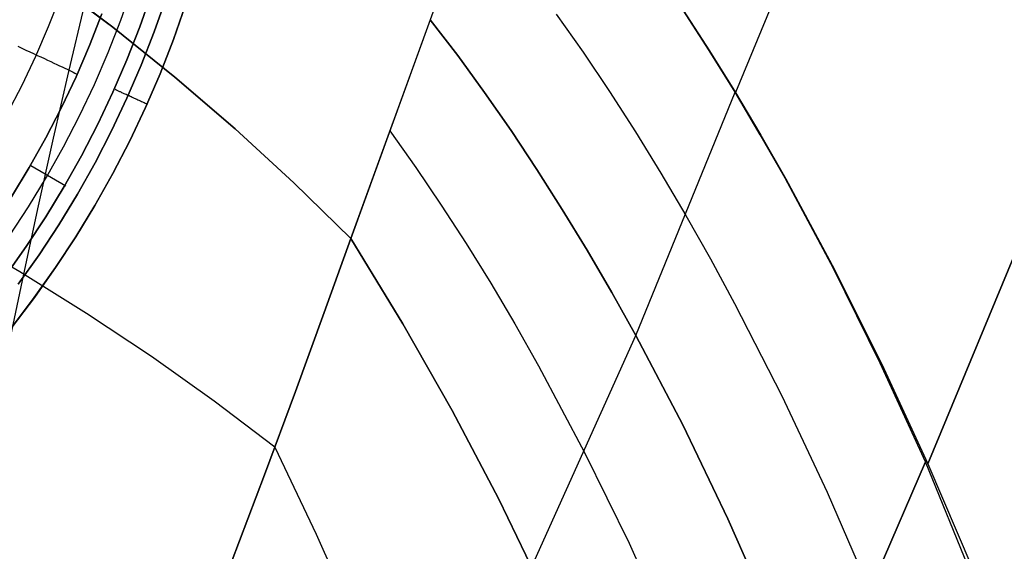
# Model space of a CAD drawing. Header units: millimetres. Extents: x -273 to 273, y -240 to 302.
# Tile 244 of 256: x 169 to 194, y 131 to 144. Entities that reach past the tile are written whole.
import ezdxf

# ---------------------------------------------------------------- set-up
doc = ezdxf.new("R2010")
doc.units = ezdxf.units.MM
doc.header["$MEASUREMENT"] = 0
doc.layers.add('IGES level 1', color=7, linetype='Continuous', true_color=0x3e413d)
doc.layers.add('IGES level 2', color=7, linetype='Continuous', true_color=0x008000)

msp = doc.modelspace()

# ---------------------------------------------------------------- linework, layer by layer
at = {"layer": 'IGES level 1'}
for p, q in [((171.818, 143.713, 410.004), (172.104, 144.526, 410.011)), ((172.287, 143.55, 411.874), (172.579, 144.378, 411.882)), ((172.579, 144.378, 411.882), (172.287, 143.55, 411.874)), ((170.308, 144.294, 406.262), (170.017, 143.549, 406.254)), ((172.942, 144.267, 412.433), (172.646, 143.426, 412.425)), ((172.646, 143.426, 412.425), (172.942, 144.267, 412.433)), ((173.119, 143.232, 412.612), (173.422, 144.092, 412.62)), ((173.422, 144.092, 412.62), (173.12, 143.232, 412.612)), ((171.347, 143.875, 408.134), (171.039, 143.087, 408.127)), ((171.039, 143.088, 408.127), (171.347, 143.875, 408.133)), ((171.504, 142.91, 409.996), (171.818, 143.713, 410.004)), ((170.017, 143.549, 406.254), (169.699, 142.815, 406.244)), ((171.967, 142.732, 411.864), (172.287, 143.55, 411.874)), ((172.287, 143.55, 411.874), (171.967, 142.732, 411.864)), ((172.646, 143.426, 412.425), (172.321, 142.595, 412.415)), ((172.321, 142.595, 412.415), (172.646, 143.426, 412.425)), ((173.12, 143.232, 412.612), (172.787, 142.383, 412.602)), ((172.787, 142.383, 412.602), (173.119, 143.232, 412.612)), ((169.258, 143.066, 405.85), (169.361, 143.019, 405.928)), ((169.361, 143.019, 405.928), (169.46, 142.973, 406.01)), ((169.46, 142.973, 406.01), (169.558, 142.928, 406.096)), ((169.558, 142.928, 406.096), (169.652, 142.884, 406.185)), ((169.652, 142.884, 406.185), (169.744, 142.842, 406.278)), ((170.704, 142.311, 408.118), (171.039, 143.088, 408.127)), ((171.039, 143.087, 408.127), (170.704, 142.311, 408.118)), ((171.162, 142.119, 409.986), (171.504, 142.91, 409.996)), ((169.699, 142.815, 406.244), (169.357, 142.092, 406.233)), ((169.744, 142.842, 406.278), (169.832, 142.801, 406.374)), ((169.832, 142.801, 406.374), (169.918, 142.761, 406.473)), ((169.918, 142.761, 406.473), (170, 142.723, 406.576)), ((170, 142.723, 406.576), (170.08, 142.686, 406.682)), ((170.08, 142.686, 406.682), (170.155, 142.65, 406.79)), ((170.155, 142.65, 406.79), (170.228, 142.617, 406.902)), ((171.619, 141.926, 411.852), (171.967, 142.732, 411.864)), ((171.967, 142.732, 411.864), (171.619, 141.925, 411.852)), ((170.228, 142.617, 406.902), (170.296, 142.584, 407.016)), ((170.296, 142.584, 407.016), (170.361, 142.553, 407.133)), ((170.361, 142.553, 407.133), (170.423, 142.524, 407.252)), ((170.423, 142.524, 407.252), (170.481, 142.497, 407.373)), ((170.481, 142.497, 407.373), (170.534, 142.471, 407.496)), ((170.534, 142.471, 407.496), (170.584, 142.447, 407.622)), ((170.584, 142.447, 407.622), (170.63, 142.424, 407.749)), ((170.63, 142.424, 407.749), (170.672, 142.404, 407.878)), ((170.672, 142.404, 407.878), (170.71, 142.385, 408.008)), ((170.71, 142.385, 408.008), (170.744, 142.368, 408.14)), ((172.321, 142.595, 412.415), (171.967, 141.777, 412.404)), ((171.967, 141.777, 412.404), (172.321, 142.595, 412.415)), ((172.787, 142.383, 412.602), (172.426, 141.546, 412.59)), ((172.426, 141.546, 412.59), (172.787, 142.383, 412.602)), ((170.704, 142.311, 408.118), (170.342, 141.547, 408.108)), ((170.342, 141.547, 408.108), (170.704, 142.311, 408.118)), ((169.357, 142.092, 406.233), (168.99, 141.382, 406.219)), ((170.793, 141.34, 409.974), (171.162, 142.119, 409.986)), ((171.242, 141.132, 411.838), (171.619, 141.926, 411.852)), ((171.619, 141.925, 411.852), (171.242, 141.132, 411.838)), ((171.685, 141.991, 411.919), (171.676, 141.995, 411.886)), ((171.694, 141.986, 411.951), (171.685, 141.991, 411.919)), ((171.704, 141.981, 411.983), (171.694, 141.986, 411.951)), ((171.716, 141.975, 412.015), (171.704, 141.981, 411.983)), ((171.728, 141.969, 412.046), (171.716, 141.975, 412.015)), ((171.742, 141.963, 412.077), (171.728, 141.969, 412.046)), ((171.756, 141.956, 412.107), (171.742, 141.963, 412.077)), ((171.771, 141.949, 412.136), (171.756, 141.956, 412.107)), ((171.787, 141.941, 412.165), (171.771, 141.949, 412.136)), ((171.804, 141.933, 412.194), (171.787, 141.941, 412.165)), ((171.822, 141.925, 412.221), (171.804, 141.933, 412.194)), ((171.841, 141.916, 412.249), (171.822, 141.925, 412.221)), ((171.861, 141.907, 412.275), (171.841, 141.916, 412.249)), ((171.881, 141.897, 412.3), (171.861, 141.907, 412.275)), ((171.902, 141.888, 412.325), (171.881, 141.897, 412.3)), ((171.967, 141.777, 412.404), (171.586, 140.971, 412.39)), ((171.586, 140.971, 412.39), (171.967, 141.777, 412.404)), ((171.924, 141.877, 412.349), (171.902, 141.888, 412.325)), ((171.947, 141.867, 412.372), (171.924, 141.877, 412.349)), ((171.97, 141.856, 412.395), (171.947, 141.867, 412.372)), ((171.994, 141.845, 412.416), (171.97, 141.856, 412.395)), ((172.019, 141.834, 412.436), (171.994, 141.845, 412.416)), ((172.045, 141.822, 412.456), (172.019, 141.834, 412.436)), ((172.071, 141.81, 412.475), (172.045, 141.822, 412.456)), ((172.098, 141.798, 412.493), (172.071, 141.81, 412.475)), ((172.125, 141.785, 412.509), (172.098, 141.798, 412.493)), ((172.153, 141.772, 412.525), (172.125, 141.785, 412.509)), ((172.181, 141.76, 412.54), (172.153, 141.772, 412.525)), ((172.21, 141.746, 412.553), (172.181, 141.76, 412.54)), ((172.239, 141.733, 412.566), (172.21, 141.746, 412.553)), ((172.269, 141.72, 412.577), (172.239, 141.733, 412.566)), ((172.299, 141.706, 412.587), (172.269, 141.72, 412.577)), ((172.329, 141.693, 412.596), (172.299, 141.706, 412.587)), ((172.36, 141.679, 412.604), (172.329, 141.693, 412.596)), ((172.391, 141.665, 412.611), (172.36, 141.679, 412.604)), ((172.421, 141.651, 412.616), (172.391, 141.665, 412.611)), ((172.453, 141.637, 412.621), (172.421, 141.651, 412.616)), ((170.342, 141.547, 408.108), (169.954, 140.796, 408.096)), ((169.954, 140.796, 408.096), (170.342, 141.547, 408.108)), ((172.035, 140.722, 412.576), (172.426, 141.546, 412.59)), ((172.426, 141.546, 412.59), (172.036, 140.722, 412.576)), ((172.484, 141.623, 412.624), (172.453, 141.637, 412.621)), ((170.397, 140.575, 409.96), (170.793, 141.34, 409.974)), ((170.839, 140.352, 411.822), (171.242, 141.132, 411.838)), ((171.242, 141.132, 411.838), (170.839, 140.352, 411.822)), ((171.586, 140.971, 412.39), (171.176, 140.179, 412.374)), ((171.176, 140.179, 412.374), (171.586, 140.971, 412.39)), ((169.954, 140.796, 408.096), (169.54, 140.058, 408.083)), ((169.54, 140.059, 408.083), (169.954, 140.796, 408.096)), ((172.036, 140.722, 412.576), (171.617, 139.912, 412.56)), ((171.617, 139.912, 412.56), (172.035, 140.722, 412.576)), ((169.975, 139.823, 409.944), (170.397, 140.575, 409.96)), ((170.408, 139.587, 411.804), (170.839, 140.352, 411.822)), ((170.839, 140.352, 411.822), (170.409, 139.586, 411.804)), ((169.101, 139.336, 408.068), (169.54, 140.059, 408.083)), ((169.54, 140.058, 408.083), (169.101, 139.336, 408.068)), ((169.585, 140.108, 408.106), (170.45, 139.605, 411.838)), ((171.176, 140.179, 412.374), (170.74, 139.401, 412.356)), ((170.74, 139.401, 412.356), (171.176, 140.179, 412.374)), ((169.527, 139.087, 409.927), (169.975, 139.823, 409.944)), ((171.617, 139.912, 412.56), (171.17, 139.117, 412.542)), ((171.17, 139.118, 412.542), (171.617, 139.912, 412.56)), ((169.952, 138.836, 411.784), (170.408, 139.587, 411.804)), ((170.409, 139.586, 411.804), (169.952, 138.836, 411.784)), ((170.74, 139.401, 412.356), (170.276, 138.64, 412.336)), ((170.276, 138.64, 412.336), (170.74, 139.401, 412.356)), ((169.054, 138.367, 409.907), (169.527, 139.087, 409.927)), ((170.696, 138.339, 412.522), (171.17, 139.118, 412.542)), ((171.17, 139.117, 412.542), (170.697, 138.339, 412.522)), ((169.469, 138.103, 411.762), (169.952, 138.836, 411.784)), ((169.952, 138.836, 411.784), (169.47, 138.102, 411.762)), ((170.276, 138.64, 412.336), (169.787, 137.894, 412.314)), ((169.787, 137.894, 412.314), (170.276, 138.64, 412.336)), ((170.697, 138.339, 412.522), (170.196, 137.577, 412.5)), ((170.196, 137.577, 412.5), (170.696, 138.339, 412.522)), ((168.962, 137.386, 411.738), (169.469, 138.103, 411.762)), ((169.47, 138.102, 411.762), (168.962, 137.386, 411.738)), ((169.787, 137.894, 412.314), (169.272, 137.167, 412.29)), ((169.272, 137.167, 412.29), (169.787, 137.894, 412.314)), ((169.669, 136.833, 412.476), (170.196, 137.577, 412.5)), ((170.196, 137.577, 412.5), (169.67, 136.833, 412.476)), ((169.67, 136.833, 412.476), (169.117, 136.108, 412.45)), ((169.117, 136.108, 412.45), (169.669, 136.833, 412.476))]:
    msp.add_line(p, q, dxfattribs=at)
at = {"layer": 'IGES level 2', "color": 31, "true_color": 0xfabe47}
for p, q in [((198.45, 169.495, 635.642), (187.059, 141.923, 563.173)), ((191.836, 132.716, 560.754), (203.65, 161.27, 629.968)), ((203.65, 161.27, 629.968), (191.836, 132.716, 560.754)), ((171.616, 143.539, 533.116), (170.037, 144.726, 532.551)), ((170.037, 144.726, 532.551), (171.616, 143.539, 533.116)), ((177.52, 138.302, 535.381), (179.625, 144.092, 549.986)), ((170.524, 142.438, 529.309), (170.918, 144.074, 532.864)), ((182.612, 143.867, 556.216), (183.28, 142.917, 556.04)), ((186.412, 142.96, 563.429), (185.763, 143.966, 563.671)), ((185.767, 143.963, 563.671), (186.418, 142.956, 563.429)), ((179.492, 143.726, 549.03), (177.52, 138.302, 535.381)), ((180.172, 142.835, 548.896), (179.492, 143.726, 549.03)), ((179.492, 143.726, 549.03), (180.172, 142.835, 548.896)), ((173.154, 142.302, 533.682), (171.616, 143.539, 533.116)), ((171.616, 143.539, 533.116), (173.154, 142.302, 533.682)), ((183.28, 142.917, 556.04), (183.936, 141.943, 555.847)), ((187.05, 141.929, 563.173), (186.412, 142.96, 563.429)), ((186.418, 142.956, 563.429), (187.059, 141.923, 563.173)), ((180.839, 141.92, 548.744), (180.172, 142.835, 548.896)), ((180.172, 142.835, 548.896), (180.839, 141.92, 548.744)), ((170.143, 140.786, 525.904), (170.524, 142.438, 529.309)), ((174.652, 141.016, 534.249), (173.154, 142.302, 533.682)), ((173.154, 142.302, 533.682), (174.652, 141.016, 534.249)), ((181.493, 140.979, 548.575), (180.839, 141.92, 548.744)), ((180.839, 141.92, 548.744), (181.493, 140.979, 548.575)), ((183.936, 141.943, 555.847), (184.579, 140.944, 555.637)), ((184.589, 135.894, 547.511), (187.05, 141.929, 563.173)), ((187.677, 140.874, 562.903), (187.05, 141.929, 563.173)), ((187.059, 141.923, 563.173), (187.689, 140.865, 562.904)), ((176.108, 139.682, 534.815), (174.652, 141.016, 534.249)), ((174.652, 141.016, 534.249), (176.108, 139.682, 534.815)), ((178.489, 140.974, 541.959), (179.131, 140.064, 541.771)), ((182.135, 140.014, 548.39), (181.493, 140.979, 548.575)), ((181.493, 140.979, 548.575), (182.135, 140.014, 548.39)), ((184.579, 140.944, 555.637), (185.211, 139.919, 555.411)), ((169.772, 139.113, 522.651), (170.143, 140.786, 525.904)), ((188.292, 139.793, 562.622), (187.677, 140.874, 562.903)), ((187.689, 140.865, 562.904), (188.309, 139.781, 562.622)), ((179.131, 140.064, 541.771), (179.762, 139.13, 541.571)), ((182.765, 139.023, 548.19), (182.135, 140.014, 548.39)), ((182.135, 140.014, 548.39), (182.765, 139.023, 548.19)), ((185.211, 139.919, 555.411), (185.831, 138.869, 555.171)), ((189.492, 137.554, 562.028), (188.292, 139.793, 562.622)), ((188.309, 139.781, 562.622), (189.52, 137.534, 562.029)), ((177.52, 138.302, 535.381), (176.108, 139.682, 534.815)), ((176.108, 139.682, 534.815), (177.52, 138.302, 535.381)), ((169.408, 137.415, 519.551), (169.772, 139.113, 522.651)), ((179.762, 139.13, 541.571), (180.381, 138.172, 541.362)), ((183.384, 138.007, 547.976), (182.765, 139.023, 548.19)), ((182.765, 139.023, 548.19), (183.384, 138.007, 547.976)), ((185.831, 138.869, 555.171), (186.441, 137.792, 554.918)), ((169.311, 137.473, 519.495), (167.608, 138.462, 518.555)), ((177.52, 138.302, 535.381), (176.862, 136.464, 530.939)), ((176.862, 136.464, 530.939), (177.52, 138.302, 535.381)), ((177.52, 138.302, 535.381), (178.808, 136.187, 534.777)), ((178.808, 136.187, 534.777), (177.52, 138.302, 535.381)), ((180.381, 138.172, 541.362), (180.989, 137.189, 541.143)), ((183.992, 136.964, 547.749), (183.384, 138.007, 547.976)), ((183.384, 138.007, 547.976), (183.992, 136.964, 547.749)), ((186.441, 137.792, 554.918), (187.04, 136.688, 554.654)), ((190.651, 135.211, 561.4), (189.492, 137.554, 562.028)), ((189.52, 137.534, 562.029), (190.695, 135.18, 561.403)), ((169.048, 135.689, 516.605), (169.408, 137.415, 519.551)), ((170.967, 136.444, 520.474), (169.311, 137.473, 519.495)), ((180.989, 137.189, 541.143), (181.587, 136.18, 540.915)), ((184.589, 135.894, 547.511), (183.992, 136.964, 547.749)), ((183.992, 136.964, 547.749), (184.589, 135.894, 547.511)), ((187.04, 136.688, 554.654), (188.207, 134.402, 554.097)), ((172.575, 135.375, 521.491), (170.967, 136.444, 520.474)), ((176.862, 136.464, 530.939), (176.149, 134.508, 526.556)), ((176.149, 134.508, 526.556), (176.862, 136.464, 530.939)), ((178.808, 136.187, 534.777), (180.032, 134.031, 534.184)), ((180.032, 134.031, 534.184), (178.808, 136.187, 534.777)), ((181.587, 136.18, 540.915), (182.174, 135.145, 540.679)), ((182.009, 130.167, 533.175), (184.589, 135.894, 547.511)), ((185.751, 133.675, 547.005), (184.589, 135.894, 547.511)), ((184.589, 135.894, 547.511), (185.751, 133.675, 547.005)), ((174.131, 134.268, 522.545), (172.575, 135.375, 521.491)), ((182.174, 135.145, 540.679), (183.317, 132.997, 540.183)), ((191.771, 132.761, 560.75), (190.651, 135.211, 561.4)), ((190.695, 135.18, 561.403), (191.836, 132.716, 560.754)), ((176.149, 134.508, 526.556), (175.38, 132.438, 522.236)), ((175.38, 132.438, 522.236), (176.149, 134.508, 526.556)), ((188.207, 134.402, 554.097), (189.334, 132.008, 553.51)), ((175.636, 133.124, 523.634), (174.131, 134.268, 522.545)), ((180.032, 134.031, 534.184), (181.188, 131.834, 533.603)), ((181.188, 131.834, 533.603), (180.032, 134.031, 534.184)), ((186.874, 131.346, 546.466), (185.751, 133.675, 547.005)), ((185.751, 133.675, 547.005), (186.874, 131.346, 546.466)), ((175.636, 133.124, 523.634), (176.661, 130.97, 522.731)), ((183.317, 132.997, 540.183), (184.42, 130.741, 539.662)), ((189.008, 126.354, 545.324), (191.771, 132.761, 560.75)), ((191.771, 132.761, 560.75), (189.008, 126.354, 545.324)), ((193.336, 128.947, 559.732), (191.771, 132.761, 560.75)), ((191.836, 132.716, 560.754), (192.927, 130.159, 560.081)), ((175.38, 132.438, 522.236), (174.555, 130.253, 517.983)), ((174.555, 130.253, 517.983), (175.38, 132.438, 522.236)), ((189.334, 132.008, 553.51), (190.425, 129.505, 552.907)), ((181.188, 131.834, 533.603), (182.277, 129.601, 533.033)), ((182.277, 129.601, 533.033), (181.188, 131.834, 533.603)), ((187.959, 128.906, 545.902), (186.874, 131.346, 546.466)), ((186.874, 131.346, 546.466), (187.959, 128.906, 545.902)), ((176.661, 130.97, 522.731), (177.64, 128.774, 521.88)), ((184.42, 130.741, 539.662), (185.487, 128.374, 539.119))]:
    msp.add_line(p, q, dxfattribs=at)

doc.saveas('drawing.dxf')
